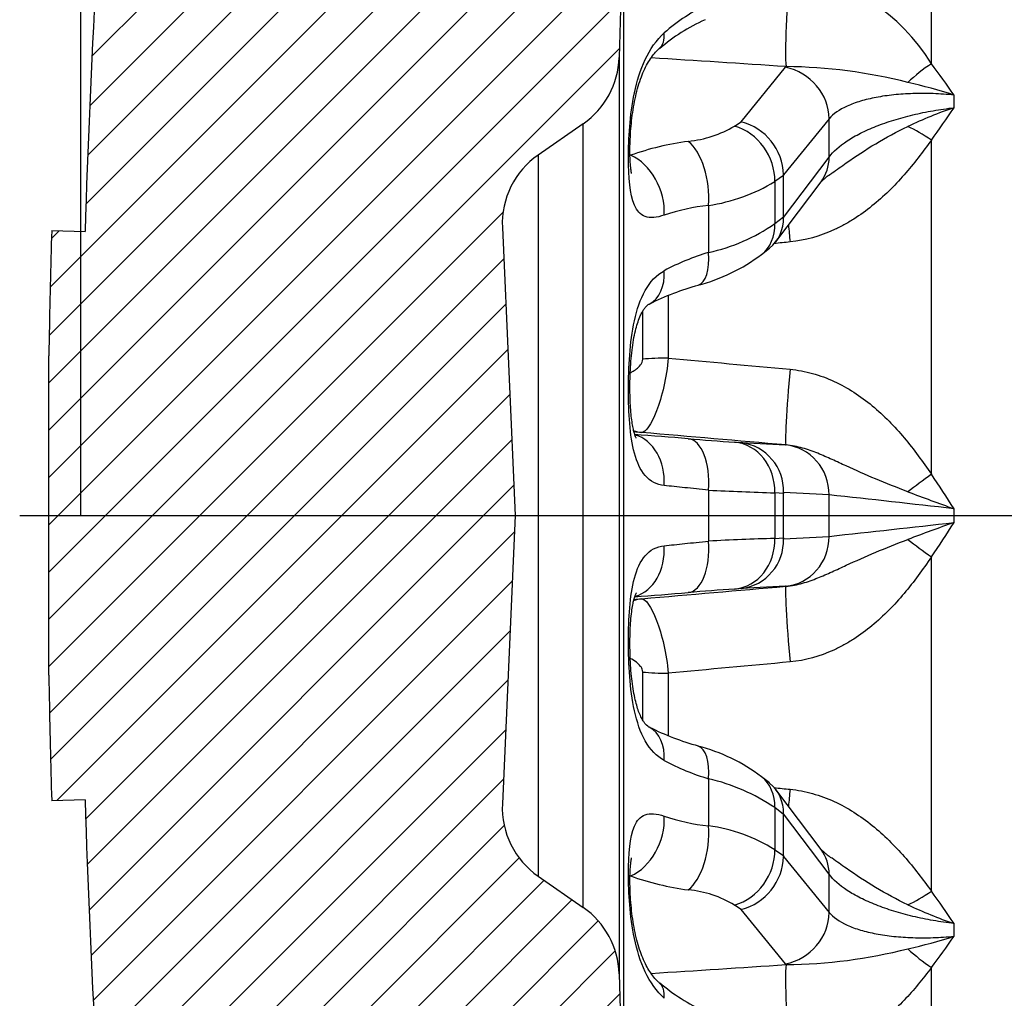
# Model space of a CAD drawing. Header units: millimetres. Extents: x -124 to 1174, y 0 to 830.
# Tile 2 of 14: x 242 to 300, y 489 to 548. Entities that reach past the tile are written whole.
import ezdxf
from ezdxf.enums import TextEntityAlignment as Align
from ezdxf.lldxf.tags import DXFTag

# ---------------------------------------------------------------- set-up
doc = ezdxf.new("R2010")
doc.units = ezdxf.units.MM
doc.header["$LTSCALE"] = 3.952569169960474
for name, color, linetype in [('CAP180H', 7, 'Continuous'), ('Default', 7, 'Continuous'), ('DV4_Default', 7, 'Continuous')]:
    doc.layers.add(name, color=color, linetype=linetype)
doc.styles.add('SEACAD_Times_New_Roman', font='times.ttf')
tags = doc.linetypes.add('CENTER2', pattern=[28.575000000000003, 19.05, -3.175, 3.175, -3.175]).pattern_tags.tags
tags[10:11] = [DXFTag(74, 4), DXFTag(75, 0), DXFTag(340, '0'), DXFTag(46, 0.0), DXFTag(50, 0.0), DXFTag(44, 0.0), DXFTag(45, 0.0)]
tags[8:9] = [DXFTag(74, 4), DXFTag(75, 0), DXFTag(340, '0'), DXFTag(46, 0.0), DXFTag(50, 0.0), DXFTag(44, 0.0), DXFTag(45, 0.0)]
tags[6:7] = [DXFTag(74, 4), DXFTag(75, 0), DXFTag(340, '0'), DXFTag(46, 0.0), DXFTag(50, 0.0), DXFTag(44, 0.0), DXFTag(45, 0.0)]
tags[4:5] = [DXFTag(74, 4), DXFTag(75, 0), DXFTag(340, '0'), DXFTag(46, 0.0), DXFTag(50, 0.0), DXFTag(44, 0.0), DXFTag(45, 0.0)]
doc.dimstyles.new('ANSImm', dxfattribs={"dimtxt": 11.85770750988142, "dimasz": 11.85770750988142, "dimexe": 5.928853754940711, "dimexo": 0, "dimgap": 2.964426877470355, "dimtad": 1, "dimdsep": 46, "dimtxsty": 'SEACAD_Times_New_Roman', "dimblk1": '_SE_FILLED', "dimblk2": '_SE_FILLED', "dimsah": 1, "dimcen": 5.928853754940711, "dimazin": 0, "dimtfac": 0.85, "dimtdec": 3, "dimtofl": 0, "dimtmove": 0, "dimatfit": 3, "dimfxl": 1, "dimarcsym": 0})

# ---------------------------------------------------------------- blocks, each defined once
blk = doc.blocks.new('SE6')
at = {"layer": 'CAP180H', "linetype": 'Continuous'}
h = blk.add_hatch(dxfattribs=at)
h.set_pattern_fill('LINE', scale=0.6299212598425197, angle=45, style=0)
h.set_pattern_definition([(45, (0, 0), (-1.414213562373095, 1.414213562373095), [])])
edge = h.paths.add_edge_path()
edge.add_arc((272.3849067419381, 545.7122826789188), 5, 304.78090165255, 358.2642954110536)
edge.add_line((277.3826126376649, 545.5608370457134), (277.6566229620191, 554.6031777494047))
edge.add_arc((287.6520347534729, 554.3002864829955), 10, 119.44485484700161, 178.2642954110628, ccw=False)
edge.add_arc((277.820321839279, 571.7168711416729), 10, 299.4448548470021, 332.6098072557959)
edge.add_line((286.6992632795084, 567.1163930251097), (287.2305399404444, 568.1417591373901))
edge.add_line((287.2305399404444, 568.1417591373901), (289.9552197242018, 577.2240250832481))
edge.add_arc((297.617830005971, 574.9252419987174), 8, 91.3445889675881, 163.3007557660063, ccw=False)
edge.add_line((297.4301072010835, 582.9230392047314), (300.4365792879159, 582.9845614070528))
edge.add_line((300.4365792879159, 582.9845614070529), (370.2552361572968, 583.4985222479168))
edge.add_line((370.2552361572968, 583.4985222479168), (370.2552361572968, 608.1574131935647))
edge.add_line((370.2552361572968, 608.1574131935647), (265.2552361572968, 608.1574131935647))
edge.add_arc((265.2552361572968, 593.1574131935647), 15, 90, 172.2385003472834)
edge.add_arc((815.5182524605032, 518.1574131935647), 570.3506884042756, 172.2385003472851, 178.2919762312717)
edge.add_line((245.420973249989, 535.1574131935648), (243.4218618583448, 535.2170256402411))
edge.add_arc((815.5182524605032, 518.1574131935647), 572.3506884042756, 178.2919762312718, 178.9482164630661)
edge.add_arc((295.2552361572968, 527.7089989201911), 52, 178.9482164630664, 180)
edge.add_line((243.2552361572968, 527.7089989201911), (243.2552361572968, 508.6058274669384))
edge.add_arc((295.2552361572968, 508.6058274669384), 52, 180, 181.051783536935)
edge.add_arc((815.5182524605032, 518.1574131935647), 572.3506884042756, 181.051783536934, 181.7080237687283)
edge.add_line((243.4218618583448, 501.0978007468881), (245.420973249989, 501.1574131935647))
edge.add_arc((815.5182524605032, 518.1574131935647), 570.3506884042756, 181.7080237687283, 187.7614996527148)
edge.add_arc((265.2552361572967, 443.1574131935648), 15, 187.7614996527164, 270)
edge.add_line((265.2552361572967, 428.1574131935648), (370.2552361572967, 428.1574131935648))
edge.add_line((370.2552361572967, 428.1574131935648), (370.2552361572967, 452.8163041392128))
edge.add_line((370.2552361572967, 452.8163041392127), (300.4365792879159, 453.3302649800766))
edge.add_line((300.4365792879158, 453.3302649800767), (297.4301072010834, 453.3917871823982))
edge.add_arc((297.617830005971, 461.3895843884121), 8, 196.6992442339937, 268.6554110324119, ccw=False)
edge.add_line((289.9552197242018, 459.0908013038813), (287.2305399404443, 468.1730672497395))
edge.add_line((287.2305399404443, 468.1730672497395), (286.6992632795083, 469.1984333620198))
edge.add_arc((277.820321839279, 464.5979552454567), 10, 27.39019274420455, 60.55514515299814)
edge.add_arc((287.6520347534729, 482.014539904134), 10, 181.7357045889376, 240.5551451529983, ccw=False)
edge.add_line((277.6566229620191, 481.7116486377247), (277.3826126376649, 490.7539893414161))
edge.add_arc((272.3849067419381, 490.6025437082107), 5, 1.735704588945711, 55.21909834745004)
edge.add_line((275.237105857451, 494.709240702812), (272.5375747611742, 496.584129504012))
edge.add_arc((275.3897738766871, 500.6908264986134), 5, 177.456512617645, 235.2190983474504, ccw=False)
edge.add_line((270.394699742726, 500.9127147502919), (271.1607336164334, 518.1574131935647))
edge.add_line((271.1607336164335, 518.1574131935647), (270.3946997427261, 535.402111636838))
edge.add_arc((275.3897738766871, 535.6239998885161), 5, 124.78090165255, 182.5434873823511, ccw=False)
edge.add_line((272.5375747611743, 539.7306968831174), (275.237105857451, 541.6055856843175))
at = {"layer": 'CAP180H', "color": 7, "linetype": 'Continuous'}
for p, q in [((296.0743083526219, 545.1953656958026), (296.0743083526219, 562.1481911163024)), ((277.6566229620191, 554.6031777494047), (277.3826126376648, 545.5608370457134)), ((277.6566229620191, 481.7116486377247), (277.6566229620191, 554.6031777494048)), ((277.3826126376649, 545.5608370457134), (277.3826126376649, 490.753989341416)), ((284.6840686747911, 541.7224281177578), (287.337220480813, 544.9799431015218)), ((287.337220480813, 544.9799431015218), (287.3709940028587, 545.0205825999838)), ((275.2371058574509, 541.6055856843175), (272.5375747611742, 539.7306968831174)), ((275.2371058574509, 494.709240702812), (275.2371058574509, 541.6055856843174)), ((284.2951481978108, 541.4586970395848), (284.6840686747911, 541.7224281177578)), ((289.9511319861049, 541.9010018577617), (287.2175901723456, 538.5447847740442)), ((296.0743083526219, 520.629789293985), (296.0743083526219, 540.6270103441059)), ((272.5375747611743, 539.7306968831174), (272.5375747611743, 496.5841295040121)), ((287.2175901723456, 535.9933660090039), (289.951131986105, 539.611023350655)), ((287.2178987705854, 538.4993871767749), (286.6992632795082, 538.1461668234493)), ((286.6992632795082, 538.1461668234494), (286.6992632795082, 535.6256937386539)), ((286.7558302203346, 534.5387330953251), (289.4711912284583, 538.132329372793)), ((287.2175901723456, 538.5447847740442), (287.2178987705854, 538.499387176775)), ((282.7361782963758, 536.7195869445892), (282.7361782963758, 533.9030044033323)), ((286.6992632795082, 535.6256937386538), (287.2178987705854, 536.0395509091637)), ((287.2178987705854, 536.0395509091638), (287.2175901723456, 535.9933660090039)), ((243.4218618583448, 535.2170256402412), (245.420973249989, 535.1574131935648)), ((270.394699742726, 535.402111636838), (271.1607336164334, 518.1574131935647)), ((285.9117147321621, 533.7766784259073), (286.3810107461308, 534.1525692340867)), ((280.3151776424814, 531.329406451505), (280.3151776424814, 527.5852515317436)), ((278.7930205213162, 527.517577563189), (278.7930205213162, 530.396124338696)), ((243.2552361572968, 508.6058274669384), (243.2552361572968, 527.7089989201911)), ((284.2951481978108, 522.5485203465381), (284.6840686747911, 522.5226541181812)), ((284.6840686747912, 522.5226541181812), (287.337220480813, 522.3853247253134)), ((287.3372204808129, 522.3853247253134), (287.3709940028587, 522.3835543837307)), ((282.7361782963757, 519.6817366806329), (282.7361782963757, 516.6330897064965)), ((287.2178987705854, 519.4886669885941), (286.6992632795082, 519.5214833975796)), ((286.6992632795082, 519.5214833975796), (286.6992632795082, 516.79334298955)), ((289.9511319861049, 519.3967406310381), (287.2175901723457, 519.5382310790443)), ((287.2175901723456, 519.5382310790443), (287.2178987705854, 519.488666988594)), ((271.1607336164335, 518.1574131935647), (270.3946997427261, 500.9127147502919)), ((287.2175901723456, 516.7765953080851), (289.951131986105, 516.9180857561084)), ((286.6992632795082, 516.7933429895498), (287.2178987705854, 516.8261593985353)), ((287.2178987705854, 516.8261593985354), (287.2175901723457, 516.7765953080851)), ((296.0743083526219, 495.6878160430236), (296.0743083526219, 515.6850370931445)), ((287.3372204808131, 513.9295016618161), (284.6840686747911, 513.7921722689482)), ((287.3709940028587, 513.9312720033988), (287.3372204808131, 513.9295016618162)), ((284.6840686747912, 513.7921722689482), (284.2951481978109, 513.7663060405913)), ((278.7930205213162, 505.9179007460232), (278.7930205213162, 508.7972488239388)), ((280.3151776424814, 508.7295748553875), (280.3151776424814, 504.9901413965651)), ((282.7361782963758, 502.4118219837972), (282.7361782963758, 499.5952394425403)), ((286.3824651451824, 502.1623058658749), (285.9128967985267, 502.5382189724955)), ((289.4711912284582, 498.1824970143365), (286.7558302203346, 501.7760932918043)), ((245.420973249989, 501.1574131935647), (243.4218618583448, 501.0978007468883)), ((287.2178987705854, 500.2752754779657), (286.6992632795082, 500.6891326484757)), ((286.6992632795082, 500.6891326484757), (286.6992632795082, 498.1686595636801)), ((289.9511319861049, 496.7038030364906), (287.2175901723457, 500.3214603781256)), ((287.2175901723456, 500.3214603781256), (287.2178987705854, 500.2752754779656)), ((286.6992632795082, 498.1686595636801), (287.2178987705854, 497.8154392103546)), ((287.2178987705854, 497.8154392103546), (287.2175901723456, 497.7700416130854)), ((287.2175901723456, 497.7700416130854), (289.9511319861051, 494.4138245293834)), ((272.5375747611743, 496.5841295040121), (275.237105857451, 494.7092407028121)), ((284.6840686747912, 494.5923982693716), (284.2951481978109, 494.8561293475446)), ((287.3372204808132, 491.3348832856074), (284.6840686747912, 494.5923982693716)), ((287.3709940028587, 491.2942437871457), (287.3372204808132, 491.3348832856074)), ((296.0743083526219, 474.1666352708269), (296.0743083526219, 491.1194606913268)), ((277.3826126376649, 490.7539893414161), (277.6566229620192, 481.7116486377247))]:
    blk.add_line(p, q, dxfattribs=at)
for centre, radius, start, end in [((815.5182524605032, 518.1574131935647), 570.3506884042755, 172.2385003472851, 178.2919762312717), ((286.0234276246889, 539.0081402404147), 11.80262522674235, 31.61605247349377, 82.26296617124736), ((287.4458360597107, 538.7022431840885), 11.12013192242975, 115.0573585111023, 131.4705034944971), ((286.9902418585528, 537.775801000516), 10.99203410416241, 113.975294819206, 130.8410185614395), ((272.3849067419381, 545.7122826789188), 4.99999999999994, 304.7809016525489, 358.2642954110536), ((249.4219026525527, 510.0418332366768), 58.41419178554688, 34.72932167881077, 36.99876481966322), ((287.0641707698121, 514.1294295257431), 30.89267678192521, 75.76025404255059, 89.43093421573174), ((287.7575227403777, 513.2226397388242), 31.61372913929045, 72.18464448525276, 77.38272465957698), ((92.00841002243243, 542.9416455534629), 205.421697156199, 359.8943559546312, 0.105644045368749), ((305.8699259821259, 517.7908074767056), 26.17044325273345, 108.8146445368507, 115.3548258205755), ((222.6067505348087, 593.5096525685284), 90.5210246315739, 324.2533037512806, 325.7491637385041), ((283.8627582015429, 538.4687961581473), 3.355692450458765, 1.297556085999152, 75.83285643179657), ((129.560300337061, 540.7560126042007), 160.3949184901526, 359.5909869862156, 0.4090130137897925), ((280.7664324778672, 547.5413648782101), 7.032117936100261, 276.159777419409, 300.1191486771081), ((283.6746212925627, 524.1429487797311), 16.54764122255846, 97.47811043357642, 109.7968272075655), ((275.3897738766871, 535.6239998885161), 4.999999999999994, 124.78090165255, 182.543487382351), ((281.3146635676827, 546.8866797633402), 10.26598658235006, 277.9592287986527, 301.6351779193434), ((291.2634306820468, 536.5011721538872), 2.412093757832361, 122.499547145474, 137.7438681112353), ((284.1523993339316, 523.9127292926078), 12.88492471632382, 96.31030180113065, 108.416791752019), ((284.9439178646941, 535.916593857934), 2.27496807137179, 309.2327058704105, 1.933897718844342), ((815.5182524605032, 518.1574131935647), 572.3506884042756, 178.2919762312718, 178.9482164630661), ((280.3818393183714, 544.7391404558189), 11.088947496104, 282.2579940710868, 304.7296264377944), ((287.1184531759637, 519.4744510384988), 15.07937284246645, 106.8947110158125, 117.8168944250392), ((279.3809936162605, 542.4352586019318), 10.83736713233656, 284.5173174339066, 307.0236236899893), ((286.573956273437, 515.9620284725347), 16.58259404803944, 105.5967486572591, 116.4326242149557), ((295.2552361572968, 527.7089989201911), 52.00000000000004, 178.9482164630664, 180), ((274.3174636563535, 468.8502521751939), 54.4593036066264, 85.34950054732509, 85.83712985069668), ((235.4659015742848, -44.04526247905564), 568.6723723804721, 85.35469743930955, 85.67979624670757), ((299.9116352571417, 746.6473714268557), 224.6423150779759, 265.3041482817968, 266.0137472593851), ((284.3245089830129, 519.6498347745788), 2.895233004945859, 357.7908495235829, 82.86600422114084), ((231.8082644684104, 476.9163771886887), 77.72378525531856, 32.40394664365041, 34.22332334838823), ((294.5931928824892, 763.8233471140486), 244.4293655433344, 267.2195500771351, 268.1492914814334), ((217.1667730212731, 518.1574131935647), 70.06377420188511, 358.9112802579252, 1.088719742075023), ((186.0780226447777, -451.4005139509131), 976.3385336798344, 83.45114722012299, 83.89271696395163), ((102.0380177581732, 518.1574131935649), 187.9172009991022, 359.622127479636, 0.3778725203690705), ((355.8650446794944, 682.1596515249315), 173.7156085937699, 249.3712759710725, 250.3432323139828), ((56.7633017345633, 518.1574131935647), 240.6668054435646, 359.9023977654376, 0.09760223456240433), ((186.0780228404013, 1487.715338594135), 976.3385319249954, 276.1072830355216, 276.5488527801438), ((355.8650446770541, 354.1551748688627), 173.7156085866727, 109.6567676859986, 110.6287240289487), ((231.8082668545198, 559.3984476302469), 77.72378240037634, 325.7766766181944, 327.596053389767), ((293.7470779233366, 293.4160146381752), 223.4884840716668, 91.80714901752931, 92.82400942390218), ((284.324508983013, 516.6649916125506), 2.895233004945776, 277.133995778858, 2.209150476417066), ((235.4659015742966, 1080.360088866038), 568.6723723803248, 274.3199754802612, 274.6453025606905), ((298.4393518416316, 309.0623267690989), 205.1920505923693, 93.95262061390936, 94.7294838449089), ((274.9452834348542, 557.7940198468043), 44.76996447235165, 274.2429105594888, 274.8531032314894), ((295.2552361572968, 508.6058274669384), 52.00000000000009, 180, 181.051783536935), ((815.5182524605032, 518.1574131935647), 572.3506884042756, 181.051783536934, 181.7080237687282), ((286.4634031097, 520.0426436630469), 16.2535923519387, 243.4443457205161, 254.4872727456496), ((279.452044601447, 494.0241133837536), 10.6785449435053, 52.81798020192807, 75.66406118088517), ((287.1200769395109, 516.8443235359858), 15.08362252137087, 242.1846488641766, 253.1037456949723), ((280.0867257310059, 490.8967705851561), 11.81592178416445, 55.96982591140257, 77.04255357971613), ((284.9439178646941, 500.3982325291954), 2.274968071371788, 358.066102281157, 50.73834249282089), ((815.5182524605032, 518.1574131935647), 570.3506884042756, 181.7080237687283, 187.7614996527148), ((275.3897738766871, 500.6908264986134), 4.999999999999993, 177.456512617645, 235.2190983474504), ((284.151517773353, 512.3980753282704), 12.88083042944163, 251.5812769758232, 263.6916294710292), ((281.5372409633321, 490.0464738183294), 9.623740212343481, 57.5621659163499, 82.84342736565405), ((291.3098270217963, 499.8672715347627), 2.483194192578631, 222.5123977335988, 237.1345324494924), ((283.8627582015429, 497.846030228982), 3.355692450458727, 284.1671435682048, 358.7024439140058), ((283.6746212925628, 512.1718776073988), 16.54764122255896, 250.2031727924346, 262.5218895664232), ((129.5603003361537, 495.5588137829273), 160.3949184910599, 359.5909869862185, 0.4090130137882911), ((280.910312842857, 489.2126394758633), 6.580736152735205, 59.04563973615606, 84.67543416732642), ((222.6067477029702, 442.8051718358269), 90.52102808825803, 34.25083629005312, 35.74669622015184), ((272.3849067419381, 490.6025437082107), 4.999999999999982, 1.735704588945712, 55.21909834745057), ((305.8699259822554, 518.5240189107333), 26.17044325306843, 244.6451741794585, 251.1853554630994), ((92.0084100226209, 493.3731808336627), 205.4216971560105, 359.8943559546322, 0.1056440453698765), ((287.7575227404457, 523.0921866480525), 31.61372913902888, 282.6172753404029, 287.8153555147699), ((249.4219051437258, 526.2729913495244), 58.41418871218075, 323.0012351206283, 325.2706783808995), ((287.0644172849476, 522.1834999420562), 30.8907775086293, 270.5686435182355, 284.2401682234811), ((286.9705558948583, 498.5237816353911), 10.96829844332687, 229.188923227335, 246.0963491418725)]:
    blk.add_arc(centre, radius, start, end, dxfattribs=at)
for centre, major_axis, ratio, start_param, end_param in [((287.717083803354, 548.6859844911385), (-0.260342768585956, -3.991518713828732), 0.06813641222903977, 4.186987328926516, 5.880568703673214), ((277.8106025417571, 548.3608414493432), (-1.975518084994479, 2.257726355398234), 0.5011334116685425, 3.138878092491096, 3.731073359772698), ((614.4590311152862, 495.3347426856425), (-795.3726344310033, 63.60340066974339), 0.03228598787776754, -1.144403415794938, -1.13324202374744), ((296.1790161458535, 543.5251745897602), (-3.116004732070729, -2.508089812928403), 0.3520985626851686, 4.46856015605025, 4.923302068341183), ((287.0776531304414, 542.2308916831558), (-2.326096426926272, 1.894538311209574), 0.8905094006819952, 3.764632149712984, 5.249435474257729), ((284.0355808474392, 538.7096456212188), (-1.683757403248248, 2.482933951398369), 0.8318489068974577, 3.999811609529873, 5.501676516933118), ((296.1790161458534, 539.2390161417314), (-3.172968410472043, 2.435625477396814), 0.2665917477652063, -1.336607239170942, -0.8818653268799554), ((281.2614213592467, 537.8007952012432), (-0.4231722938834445, 2.970004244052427), 0.4817661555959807, 4.272166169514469, 5.820783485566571), ((277.8106025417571, 536.9635651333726), (-1.055989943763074, 2.80800378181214), 0.7182494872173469, 4.160691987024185, 5.686583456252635), ((287.0776531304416, 539.9409131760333), (-2.39353809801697, 1.808583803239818), 0.8791270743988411, 3.141592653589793, 3.732401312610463), ((277.7338380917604, 525.1714927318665), (4.758505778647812, 26.70569612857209), 0.3077438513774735, -1.097564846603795, -0.9943599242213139), ((284.0355808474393, 536.1181209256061), (-1.875543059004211, 2.341439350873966), 0.80846717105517, 3.141524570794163, 3.960247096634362), ((287.717083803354, 533.5141826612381), (0.3763821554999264, -3.982252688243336), 0.002264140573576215, 4.176636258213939, 4.454507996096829), ((281.2614213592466, 534.8201525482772), (-0.8406843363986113, 2.879800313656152), 0.428064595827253, 3.149287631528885, 4.266540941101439), ((277.8106025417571, 533.4843531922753), (-1.371288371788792, 2.668251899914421), 0.6810595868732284, 3.14215083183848, 4.135310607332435), ((280.3937084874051, 527.145666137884), (-3.000000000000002, 9.057301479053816e-14), 0.1465786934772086, 4.738568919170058, 5.275196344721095), ((287.717083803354, 526.3683331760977), (-0.3445152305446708, -3.985136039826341), 0.0381005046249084, 4.579108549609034, 6.272689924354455), ((278.9924516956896, 526.1188492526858), (-0.225193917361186, -2.99153601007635), 0.738863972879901, 6.035118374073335, 6.267621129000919), ((277.8106025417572, 520.0403491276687), (0.2232128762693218, 2.991684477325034), 0.7573006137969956, 4.741234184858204, 6.138662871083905), ((614.4588572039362, 493.3461628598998), (-795.3750382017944, 69.07306649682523), 0.0008651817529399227, -1.146910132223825, -1.134963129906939), ((281.2614213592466, 519.7705253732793), (0.2418433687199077, 2.990236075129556), 0.4923968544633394, 4.722518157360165, 6.271135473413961), ((284.0355808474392, 519.5599362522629), (0.1990817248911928, 2.993387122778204), 0.8877326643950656, 4.758537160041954, 6.260402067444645), ((287.0776531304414, 519.3967406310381), (0.1550749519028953, 2.995989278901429), 0.9577203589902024, 4.761920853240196, 6.24672417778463), ((296.1790161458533, 520.4770654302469), (-3.236899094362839, -2.349996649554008), 0.04627595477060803, 4.711140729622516, 5.165882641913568), ((287.0776531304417, 516.9180857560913), (0.1550749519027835, -2.995989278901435), 0.95772035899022, 0.03646112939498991, 1.52126445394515), ((277.8106025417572, 516.2744772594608), (0.2232128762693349, -2.991684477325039), 0.7573006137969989, 0.1455981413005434, 1.541951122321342), ((281.2614213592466, 516.5443010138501), (0.2418433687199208, -2.990236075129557), 0.4923968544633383, 0.01204983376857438, 1.560667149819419), ((284.0355808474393, 516.7548901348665), (0.1990817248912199, -2.993387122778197), 0.8877326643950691, 0.022783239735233, 1.524648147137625), ((296.1790161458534, 515.8377609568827), (3.236899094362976, -2.349996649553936), 0.04627595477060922, 4.258895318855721, 4.713637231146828), ((614.4588593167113, 542.9686637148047), (-795.375041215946, -69.07306676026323), 0.0008651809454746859, 1.134963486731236, 1.146910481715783), ((287.717083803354, 509.9464932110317), (0.3445152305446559, -3.985136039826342), 0.03810050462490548, 3.152088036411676, 4.845669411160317), ((278.9924516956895, 510.1959771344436), (-0.2251939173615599, 2.991536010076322), 0.7388639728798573, 0.01556417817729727, 0.2487384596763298), ((280.3937084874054, 509.169160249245), (-2.9999999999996, -3.830064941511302e-13), 0.1465786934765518, 1.007988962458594, 1.544616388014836), ((277.8106025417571, 502.8304731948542), (-1.371288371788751, -2.668251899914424), 0.6810595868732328, 2.147874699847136, 3.140166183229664), ((281.2614213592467, 501.4946738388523), (-0.8406843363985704, -2.879800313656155), 0.4280645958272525, 2.016644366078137, 3.133425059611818), ((284.0355808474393, 500.1967054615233), (-1.875543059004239, -2.341439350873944), 0.8084671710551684, 2.322938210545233, 3.141854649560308), ((287.717083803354, 502.8006437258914), (0.3763821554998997, 3.982252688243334), 0.002264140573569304, -4.454507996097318, -4.17663625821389), ((277.8106025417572, 499.3512612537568), (-1.055989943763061, -2.808003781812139), 0.7182494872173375, 0.5966018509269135, 2.122493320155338), ((277.7338380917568, 511.1433336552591), (4.758505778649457, -26.70569612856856), 0.3077438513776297, 0.9943599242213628, 1.097564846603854), ((281.2614213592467, 498.5140311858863), (-0.4231722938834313, -2.970004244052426), 0.4817661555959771, 0.4624018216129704, 2.011019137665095), ((284.0355808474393, 497.6051807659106), (-1.683757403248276, -2.482933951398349), 0.8318489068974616, 0.7815087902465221, 2.283373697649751), ((287.0776531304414, 496.3739132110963), (-2.393538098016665, -1.808583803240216), 0.8791270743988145, 2.550783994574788, 3.141592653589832), ((296.1790161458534, 497.0758102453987), (-3.17296841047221, -2.435625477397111), 0.2665917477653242, 0.881865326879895, 1.336607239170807), ((287.0776531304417, 494.0839347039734), (-2.326096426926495, -1.894538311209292), 0.8905094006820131, 1.033749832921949, 2.51855315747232), ((296.1790161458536, 492.7896517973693), (3.116004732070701, -2.508089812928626), 0.352098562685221, 4.501475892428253, 4.956217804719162), ((614.4586863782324, 540.9800317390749), (-795.3721491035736, -63.60335162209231), 0.03228597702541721, 1.133242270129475, 1.144403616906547), ((287.717083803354, 487.628841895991), (0.2603427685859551, -3.991518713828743), 0.06813641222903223, 3.544209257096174, 5.237790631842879), ((277.8106025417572, 487.9539849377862), (-1.975518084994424, -2.257726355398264), 0.5011334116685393, 2.552111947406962, 3.143248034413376)]:
    blk.add_ellipse(centre, major_axis=major_axis, ratio=ratio, start_param=start_param, end_param=end_param, dxfattribs=at)
for points, knots in [([(280.0817022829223, 536.137732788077), (279.6194808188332, 535.9764934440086), (279.2389740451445, 535.9488319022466), (278.6519835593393, 536.1613605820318), (278.4472411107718, 536.3989336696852), (278.0157782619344, 537.3838376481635), (277.9427323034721, 538.3945937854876), (277.9421552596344, 540.7278168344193), (278.0140022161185, 542.0822872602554), (278.4441250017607, 544.1327039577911), (278.6473234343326, 544.8167218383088), (279.2329352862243, 546.0628541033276), (279.6194379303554, 546.6198200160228), (280.0817022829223, 547.0345218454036)], [0, 0, 0, 0, 0.1250000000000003, 0.1250000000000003, 0.2500000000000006, 0.2500000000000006, 0.5000000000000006, 0.5000000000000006, 0.7500000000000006, 0.7500000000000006, 0.8750000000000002, 0.8750000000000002, 1, 1, 1, 1]), ([(278.1319000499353, 538.6331998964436), (278.131884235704, 538.633278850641), (278.1246846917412, 538.6567337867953), (278.1002254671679, 538.7764598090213), (278.0720440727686, 538.981354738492), (278.0468976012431, 539.2745251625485), (278.0305651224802, 539.6582014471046), (278.0273555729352, 540.1294527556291), (278.0425568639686, 540.677975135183), (278.0805775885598, 541.2907276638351), (278.1447630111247, 541.940538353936), (278.2385021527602, 542.6000835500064), (278.3633215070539, 543.2447273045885), (278.5198682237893, 543.8516024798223), (278.7022624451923, 544.4021449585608), (278.9071603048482, 544.8876926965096), (279.1334234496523, 545.3093742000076), (279.3710794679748, 545.6631461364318), (279.5959620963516, 545.9294570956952), (279.722615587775, 546.0419013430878), (279.7863839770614, 546.0973463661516)], [0.253974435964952, 0.253974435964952, 0.253974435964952, 0.253974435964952, 0.2827089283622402, 0.314648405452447, 0.3493414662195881, 0.3878623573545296, 0.4299680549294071, 0.4749404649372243, 0.5244132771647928, 0.5755244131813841, 0.6267190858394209, 0.6779173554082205, 0.7268434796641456, 0.7728670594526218, 0.8168600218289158, 0.8570033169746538, 0.895716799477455, 0.9351514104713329, 0.9722754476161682, 1, 1, 1, 1]), ([(297.4297579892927, 543.3204093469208), (297.0084103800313, 543.3610588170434), (296.5918555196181, 543.3882885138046), (295.7681538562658, 543.4165713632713), (295.3583546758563, 543.4174238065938), (294.5699651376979, 543.3927682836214), (294.189482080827, 543.367502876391), (293.6391590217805, 543.3104250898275), (293.4591335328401, 543.2881879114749), (293.1060762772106, 543.2371469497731), (292.9327387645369, 543.2082495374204), (292.4322749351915, 543.113141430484), (292.1215595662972, 543.0382015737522), (291.545144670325, 542.8656907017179), (291.2779962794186, 542.7674489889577), (290.557776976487, 542.4413940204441), (290.1948623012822, 542.1891470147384), (289.9511319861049, 541.9010018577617)], [0, 0, 0, 0, 0.1249999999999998, 0.1249999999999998, 0.2499999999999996, 0.2499999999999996, 0.3749999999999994, 0.3749999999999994, 0.4374999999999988, 0.4374999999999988, 0.4999999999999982, 0.4999999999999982, 0.6249999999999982, 0.6249999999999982, 0.7499999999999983, 0.7499999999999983, 1, 1, 1, 1]), ([(289.951131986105, 539.611023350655), (290.1948623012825, 539.9446885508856), (290.5577769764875, 540.268514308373), (291.2779962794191, 540.7391139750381), (291.5451446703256, 540.8913098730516), (292.1215595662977, 541.1807651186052), (292.4322749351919, 541.3189863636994), (292.9327387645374, 541.5163879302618), (293.1060762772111, 541.5807737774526), (293.4591335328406, 541.7042232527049), (293.6391590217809, 541.7634424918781), (294.1894820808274, 541.9337691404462), (294.5699651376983, 542.0375883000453), (295.3583546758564, 542.2256816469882), (295.7681538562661, 542.3101138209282), (296.5918555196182, 542.4541141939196), (297.0084103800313, 542.514428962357), (297.4297579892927, 542.5628817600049)], [0, 0, 0, 0, 0.2499999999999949, 0.2499999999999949, 0.3749999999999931, 0.3749999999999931, 0.4999999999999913, 0.4999999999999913, 0.5624999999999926, 0.5624999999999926, 0.6249999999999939, 0.6249999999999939, 0.7499999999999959, 0.7499999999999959, 0.8749999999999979, 0.8749999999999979, 1, 1, 1, 1]), ([(289.9612819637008, 538.5454212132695), (290.0163606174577, 538.5836391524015), (290.0713436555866, 538.6220053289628), (290.409125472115, 538.8584625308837), (290.6907437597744, 539.059014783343), (291.5460070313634, 539.6556985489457), (292.129182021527, 540.0444671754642), (293.3516147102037, 540.7758947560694), (293.9902868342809, 541.119839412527), (294.6631461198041, 541.4403356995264)], [0.3507205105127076, 0.3507205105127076, 0.3507205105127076, 0.3507205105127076, 0.375, 0.375, 0.5, 0.5, 0.75, 0.75, 1, 1, 1, 1]), ([(296.0743083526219, 540.6270103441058), (295.5606911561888, 539.9141585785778), (295.0248452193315, 539.2137347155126), (293.8543152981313, 537.8801384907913), (293.2142884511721, 537.2425747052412), (292.169213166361, 536.4011467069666), (291.806224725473, 536.1389883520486), (291.2355924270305, 535.778943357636), (291.0410135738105, 535.664473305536), (290.6422297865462, 535.4478218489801), (290.437079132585, 535.3452348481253), (289.3990201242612, 534.872991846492), (288.5300295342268, 534.6210214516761), (287.6123760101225, 534.5289612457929)], [0, 0, 0, 0, 0.2499999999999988, 0.2499999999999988, 0.4999999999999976, 0.4999999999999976, 0.6249999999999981, 0.6249999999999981, 0.6874999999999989, 0.6874999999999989, 0.7499999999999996, 0.7499999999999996, 1, 1, 1, 1]), ([(280.0817022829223, 519.9576639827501), (279.6194808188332, 520.006015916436), (279.2389740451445, 520.2115171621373), (278.6519835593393, 520.889030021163), (278.4472411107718, 521.3548685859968), (278.0157782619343, 522.9562662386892), (277.942732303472, 524.2924993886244), (277.9421552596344, 527.0455881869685), (278.0140022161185, 528.5008555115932), (278.4441250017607, 530.4803615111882), (278.6473234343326, 531.1025665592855), (279.2329352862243, 532.1457656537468), (279.6194379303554, 532.5606977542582), (280.0817022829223, 532.8113030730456)], [0, 0, 0, 0, 0.125, 0.125, 0.2499999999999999, 0.2499999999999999, 0.4999999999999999, 0.4999999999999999, 0.75, 0.75, 0.875, 0.875, 1, 1, 1, 1]), ([(278.410483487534, 522.7915529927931), (278.4105213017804, 522.7914870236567), (278.4096623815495, 522.7926845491), (278.3961598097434, 522.8141138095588), (278.3470443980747, 522.9270323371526), (278.2833582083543, 523.1224530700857), (278.2148491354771, 523.4042065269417), (278.1503728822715, 523.7733816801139), (278.0953947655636, 524.2292076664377), (278.0547203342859, 524.7610882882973), (278.0312726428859, 525.3613039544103), (278.0266876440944, 526.0147105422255), (278.0440394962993, 526.6982392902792), (278.0848154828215, 527.3854392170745), (278.1498511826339, 528.0482645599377), (278.2387000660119, 528.6601492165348), (278.3484539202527, 529.2011179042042), (278.4761208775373, 529.6633333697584), (278.6088004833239, 530.0278502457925), (278.7390701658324, 530.3056141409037), (278.8591096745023, 530.5051652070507), (278.9867164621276, 530.6673647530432), (279.0830357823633, 530.7544659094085), (279.1401759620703, 530.7975053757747), (279.177341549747, 530.8124641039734), (279.1838571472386, 530.8150552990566)], [0.1993926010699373, 0.1993926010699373, 0.1993926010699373, 0.1993926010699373, 0.2049473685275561, 0.2347153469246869, 0.2631412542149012, 0.2934824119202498, 0.3262187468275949, 0.3617029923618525, 0.3993841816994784, 0.4401073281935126, 0.4835626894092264, 0.5284889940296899, 0.5750408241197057, 0.6216003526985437, 0.6663006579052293, 0.7094716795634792, 0.7495396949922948, 0.7861153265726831, 0.8222102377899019, 0.8510007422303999, 0.8814541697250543, 0.9160873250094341, 0.9540849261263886, 0.9930596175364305, 1, 1, 1, 1]), ([(278.0505514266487, 526.7044852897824), (278.0822910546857, 526.7204079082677), (278.1140258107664, 526.7370776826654), (278.2389319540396, 526.8059678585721), (278.3319845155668, 526.8643578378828), (278.5098171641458, 527.0009912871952), (278.5964140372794, 527.0796541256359), (278.70327229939, 527.2248361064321), (278.7347761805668, 527.2781361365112), (278.7797365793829, 527.3928287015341), (278.7930205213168, 527.4555236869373), (278.7930205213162, 527.517577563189)], [0.5824657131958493, 0.5824657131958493, 0.5824657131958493, 0.5824657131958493, 0.625000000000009, 0.625000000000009, 0.7500000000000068, 0.7500000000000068, 0.8750000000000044, 0.8750000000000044, 0.9375000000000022, 0.9375000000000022, 1, 1, 1, 1]), ([(280.3151776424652, 527.5852515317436), (280.2354801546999, 526.4298169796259), (279.9381538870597, 525.2448182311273), (279.3004728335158, 523.6064920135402), (278.9682620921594, 523.1218810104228), (278.7328843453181, 523.1302651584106)], [0, 0, 0, 0, 0.4999999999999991, 0.4999999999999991, 1, 1, 1, 1]), ([(287.6123760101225, 526.910912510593), (288.0710161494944, 526.8685353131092), (288.5192989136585, 526.7842329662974), (289.3975142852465, 526.5411285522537), (289.830535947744, 526.3805102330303), (291.0714692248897, 525.809855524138), (291.8287824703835, 525.3124791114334), (293.2371111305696, 524.1460007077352), (293.8649258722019, 523.4963451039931), (295.0276823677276, 522.1148424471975), (295.5617785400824, 521.3822644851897), (296.0743083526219, 520.629789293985)], [0, 0, 0, 0, 0.125, 0.125, 0.25, 0.25, 0.5, 0.5, 0.75, 0.75, 1, 1, 1, 1]), ([(294.663146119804, 519.5821614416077), (293.9869153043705, 519.839106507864), (293.3470582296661, 520.0933425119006), (292.1247188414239, 520.6070318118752), (291.5431009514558, 520.8672263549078), (290.6899411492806, 521.2581525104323), (290.4085309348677, 521.3884000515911), (289.8433554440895, 521.6433789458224), (289.559633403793, 521.7682230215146), (288.9765537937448, 522.0011913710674), (288.6763471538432, 522.1097786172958), (288.0456447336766, 522.2869387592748), (287.7179282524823, 522.3549211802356), (287.3709940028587, 522.3835543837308)], [0, 0, 0, 0, 0.2499999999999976, 0.2499999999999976, 0.4999999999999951, 0.4999999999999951, 0.6249999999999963, 0.6249999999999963, 0.7499999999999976, 0.7499999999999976, 0.8749999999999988, 0.8749999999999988, 1, 1, 1, 1]), ([(282.7361782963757, 519.6817366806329), (282.2324349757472, 519.7339933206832), (281.7597128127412, 519.7830034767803), (280.8743131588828, 519.8749672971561), (280.4599220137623, 519.9180992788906), (280.0817022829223, 519.9576639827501)], [0, 0, 0, 0, 0.5, 0.5, 1, 1, 1, 1]), ([(280.0817022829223, 503.5035233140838), (279.6194808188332, 503.7541053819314), (279.2389740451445, 504.1614837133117), (278.6519835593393, 505.2008355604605), (278.4472411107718, 505.824019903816), (278.0157782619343, 507.7981129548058), (277.942732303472, 509.2563937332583), (277.9421552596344, 512.0102154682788), (278.0140022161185, 513.3447284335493), (278.4441250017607, 514.9519618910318), (278.6473234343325, 515.4176290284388), (279.2329352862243, 516.099077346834), (279.6194379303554, 516.3088059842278), (280.0817022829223, 516.3571624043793)], [0, 0, 0, 0, 0.1249999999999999, 0.1249999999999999, 0.2499999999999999, 0.2499999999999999, 0.5, 0.5, 0.7500000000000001, 0.7500000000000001, 0.875, 0.875, 1, 1, 1, 1]), ([(280.0817022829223, 516.3571624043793), (280.4599238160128, 516.3967272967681), (280.8708629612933, 516.4395002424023), (281.7559242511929, 516.5314298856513), (282.232433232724, 516.580832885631), (282.7361782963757, 516.6330897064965)], [0, 0, 0, 0, 0.5, 0.5, 1, 1, 1, 1]), ([(287.3709940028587, 513.9312720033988), (287.7189232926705, 513.9599873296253), (288.045916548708, 514.0280254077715), (288.6737317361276, 514.2042519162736), (288.9750852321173, 514.3130714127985), (289.5594108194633, 514.5464913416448), (289.8434385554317, 514.6714820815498), (290.4091254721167, 514.926697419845), (290.6907437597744, 515.0570453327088), (291.5460070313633, 515.4489242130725), (292.129182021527, 515.7097396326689), (293.3516147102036, 516.2233288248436), (293.9902868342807, 516.4770009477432), (294.663146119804, 516.7326649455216)], [0, 0, 0, 0, 0.1249999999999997, 0.1249999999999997, 0.2499999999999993, 0.2499999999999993, 0.374999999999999, 0.374999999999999, 0.4999999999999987, 0.4999999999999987, 0.7499999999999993, 0.7499999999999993, 1, 1, 1, 1]), ([(296.0743083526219, 515.6850370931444), (295.5606911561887, 514.9309654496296), (295.0248452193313, 514.1958576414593), (293.8543152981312, 512.8066387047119), (293.2142884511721, 512.1480498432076), (292.1692131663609, 511.2852838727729), (291.8062247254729, 511.0176501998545), (291.2355924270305, 510.6516120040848), (291.0410135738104, 510.5355143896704), (290.6422297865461, 510.316315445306), (290.437079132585, 510.2128068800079), (289.3990201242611, 509.7376944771), (288.5300295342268, 509.4887027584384), (287.6123760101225, 509.4039138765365)], [0, 0, 0, 0, 0.2499999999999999, 0.2499999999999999, 0.4999999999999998, 0.4999999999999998, 0.6250000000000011, 0.6250000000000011, 0.6875000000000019, 0.6875000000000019, 0.7500000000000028, 0.7500000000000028, 1, 1, 1, 1]), ([(279.1864048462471, 505.4999261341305), (279.1728215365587, 505.5056248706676), (279.1265620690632, 505.5258307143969), (279.0431456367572, 505.5926656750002), (278.9323339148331, 505.7101573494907), (278.8166229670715, 505.8753316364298), (278.683662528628, 506.1184524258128), (278.5521614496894, 506.4297164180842), (278.4274997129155, 506.8150611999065), (278.3141857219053, 507.2695304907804), (278.214248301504, 507.8042496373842), (278.134064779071, 508.40569611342), (278.0752943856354, 509.0582591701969), (278.0393860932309, 509.7418982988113), (278.0258031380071, 510.4338918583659), (278.0345573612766, 511.1046207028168), (278.0651768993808, 511.7268013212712), (278.114902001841, 512.2745243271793), (278.1777764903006, 512.7145857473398), (278.2482570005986, 513.06015729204), (278.3167570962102, 513.304144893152), (278.3792352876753, 513.465541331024), (278.4113899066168, 513.5249574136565), (278.4157048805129, 513.5314338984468), (278.4156588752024, 513.5313351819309)], [0, 0, 0, 0, 0.01638065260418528, 0.06473581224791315, 0.09900442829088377, 0.128620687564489, 0.160282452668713, 0.1941576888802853, 0.2260152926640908, 0.2614702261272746, 0.3003294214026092, 0.3421724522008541, 0.385770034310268, 0.4318624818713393, 0.4789375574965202, 0.5255209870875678, 0.571119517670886, 0.6141706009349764, 0.6540033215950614, 0.6868830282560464, 0.7204984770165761, 0.7524594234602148, 0.7858071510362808, 0.7982216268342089, 0.7982216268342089, 0.7982216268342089, 0.7982216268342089]), ([(278.7328843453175, 513.1845612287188), (278.9683384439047, 513.1929480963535), (279.3017961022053, 512.7057513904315), (279.9388799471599, 511.0673233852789), (280.2354474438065, 509.8854836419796), (280.3151776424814, 508.7295748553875)], [0, 0, 0, 0, 0.500000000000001, 0.500000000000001, 1, 1, 1, 1]), ([(278.7930205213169, 508.7972488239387), (278.7930205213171, 508.8596073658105), (278.7800542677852, 508.9212527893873), (278.7342971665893, 509.0378464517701), (278.7032229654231, 509.0900810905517), (278.5961484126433, 509.2354854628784), (278.5107480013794, 509.3130477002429), (278.3021578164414, 509.4734812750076), (278.1779907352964, 509.547409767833), (278.0525834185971, 509.6099141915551)], [0, 0, 0, 0, 0.0625000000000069, 0.0625000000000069, 0.1250000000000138, 0.1250000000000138, 0.2500000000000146, 0.2500000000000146, 0.4174915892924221, 0.4174915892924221, 0.4174915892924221, 0.4174915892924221]), ([(287.6123760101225, 501.7858651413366), (288.0710161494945, 501.7398537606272), (288.5192989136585, 501.6530213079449), (289.3975142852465, 501.4071773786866), (289.830535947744, 501.2463731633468), (291.0714692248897, 500.6792478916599), (291.8287824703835, 500.1895511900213), (293.2371111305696, 499.0520586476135), (293.8649258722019, 498.4232803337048), (295.0276823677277, 497.0971701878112), (295.5617785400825, 496.3991586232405), (296.0743083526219, 495.6878160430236)], [0, 0, 0, 0, 0.1249999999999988, 0.1249999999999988, 0.2499999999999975, 0.2499999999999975, 0.4999999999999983, 0.4999999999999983, 0.7499999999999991, 0.7499999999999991, 1, 1, 1, 1]), ([(280.0817022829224, 489.280304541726), (279.6194808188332, 489.6949678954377), (279.2389740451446, 490.2422036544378), (278.6519835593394, 491.4851625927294), (278.4472411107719, 492.1708185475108), (278.0157782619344, 494.2170692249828), (277.9427323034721, 495.5753876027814), (277.9421552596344, 497.9106978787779), (278.0140022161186, 498.9212889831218), (278.4441250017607, 499.9115631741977), (278.6473234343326, 500.1497988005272), (279.2329352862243, 500.3657520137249), (279.6194379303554, 500.3383479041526), (280.0817022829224, 500.1770935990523)], [0, 0, 0, 0, 0.1250000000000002, 0.1250000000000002, 0.2500000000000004, 0.2500000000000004, 0.5000000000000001, 0.5000000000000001, 0.7499999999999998, 0.7499999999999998, 0.8749999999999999, 0.8749999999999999, 1, 1, 1, 1]), ([(279.786518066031, 490.2176557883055), (279.7570315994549, 490.24139459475), (279.6592639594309, 490.3209049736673), (279.4585372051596, 490.5435345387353), (279.2223060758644, 490.8619585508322), (278.9966490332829, 491.2496052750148), (278.7898785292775, 491.6933324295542), (278.5989139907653, 492.2063341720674), (278.4349958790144, 492.7732586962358), (278.2979452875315, 493.3869160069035), (278.189379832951, 494.0326178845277), (278.1093487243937, 494.6968870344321), (278.0569107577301, 495.3549233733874), (278.0315776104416, 495.9567182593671), (278.0270448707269, 496.4927384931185), (278.0398559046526, 496.9258416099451), (278.0648788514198, 497.2652951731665), (278.0933917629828, 497.496431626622), (278.1200182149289, 497.6384610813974), (278.1320126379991, 497.6817159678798), (278.1330989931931, 497.6850046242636), (278.1331094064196, 497.6850104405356)], [0, 0, 0, 0, 0.01304094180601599, 0.05058324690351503, 0.0904802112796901, 0.1260231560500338, 0.1655853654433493, 0.2066408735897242, 0.2507391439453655, 0.2968553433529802, 0.3460733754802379, 0.3976197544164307, 0.4511218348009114, 0.5049810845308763, 0.5516403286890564, 0.6005447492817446, 0.6406707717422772, 0.6767492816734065, 0.7103580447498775, 0.7416765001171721, 0.7478741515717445, 0.7478741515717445, 0.7478741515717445, 0.7478741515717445]), ([(294.6631461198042, 494.874490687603), (293.9869153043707, 495.1965929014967), (293.3470582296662, 495.5414741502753), (292.1247188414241, 496.2732148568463), (291.5431009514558, 496.6611290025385), (290.6899411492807, 497.2563847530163), (290.4085309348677, 497.4567830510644), (290.0695306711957, 497.6940895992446), (290.0130729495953, 497.7334801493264), (289.9565168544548, 497.7727099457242)], [0, 0, 0, 0, 0.2500000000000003, 0.2500000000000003, 0.5000000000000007, 0.5000000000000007, 0.6250000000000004, 0.6250000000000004, 0.6499535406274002, 0.6499535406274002, 0.6499535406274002, 0.6499535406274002]), ([(297.4297579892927, 493.7519446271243), (297.0084103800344, 493.8003974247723), (296.5918555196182, 493.8607121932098), (295.7681538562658, 494.0047125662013), (295.3583546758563, 494.0891447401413), (294.569965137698, 494.2772380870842), (294.1894820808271, 494.3810572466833), (293.6391590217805, 494.5513838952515), (293.4591335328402, 494.6106031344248), (293.1060762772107, 494.734052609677), (292.932738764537, 494.7984384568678), (292.4322749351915, 494.9958400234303), (292.1215595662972, 495.1340612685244), (291.5451446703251, 495.4235165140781), (291.2779962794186, 495.5757124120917), (290.557776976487, 496.0463120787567), (290.1948623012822, 496.3701378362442), (289.9511319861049, 496.7038030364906)], [0, 0, 0, 0, 0.1249999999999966, 0.1249999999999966, 0.2499999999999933, 0.2499999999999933, 0.3749999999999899, 0.3749999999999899, 0.4374999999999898, 0.4374999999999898, 0.4999999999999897, 0.4999999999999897, 0.6249999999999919, 0.6249999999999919, 0.749999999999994, 0.749999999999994, 1, 1, 1, 1]), ([(289.951131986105, 494.4138245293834), (290.1948623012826, 494.1256793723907), (290.5577769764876, 493.8734323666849), (291.2779962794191, 493.5473773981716), (291.5451446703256, 493.4491356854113), (292.1215595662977, 493.276624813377), (292.432274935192, 493.2016849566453), (292.9327387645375, 493.1065768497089), (293.1060762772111, 493.0776794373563), (293.4591335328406, 493.0266384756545), (293.6391590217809, 493.0044012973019), (294.1894820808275, 492.9473235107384), (294.5699651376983, 492.922058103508), (295.3583546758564, 492.8974025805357), (295.7681538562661, 492.8982550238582), (296.5918555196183, 492.9265378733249), (297.0084103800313, 492.9537675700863), (297.4297579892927, 492.9944170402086)], [0, 0, 0, 0, 0.2500000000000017, 0.2500000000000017, 0.3750000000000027, 0.3750000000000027, 0.5000000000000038, 0.5000000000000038, 0.5625000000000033, 0.5625000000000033, 0.6250000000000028, 0.6250000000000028, 0.7500000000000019, 0.7500000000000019, 0.8750000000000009, 0.8750000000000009, 1, 1, 1, 1]), ([(296.0743083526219, 491.1194606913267), (295.5606911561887, 490.4389697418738), (295.0248452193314, 489.7810914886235), (293.8543152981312, 488.5477458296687), (293.214288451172, 487.9683960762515), (292.1692131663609, 487.2156404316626), (291.8062247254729, 486.98327624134), (291.2355924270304, 486.6669708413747), (291.0410135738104, 486.5669204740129), (290.6422297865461, 486.3785450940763), (290.437079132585, 486.289873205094), (289.3990201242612, 485.8842229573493), (288.5300295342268, 485.6761166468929), (287.6123760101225, 485.6115074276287)], [0, 0, 0, 0, 0.2499999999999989, 0.2499999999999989, 0.4999999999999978, 0.4999999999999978, 0.6249999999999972, 0.6249999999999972, 0.687499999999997, 0.687499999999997, 0.7499999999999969, 0.7499999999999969, 1, 1, 1, 1])]:
    blk.add_open_spline(points, degree=3, knots=knots, dxfattribs=at)
for points in [[(287.6123760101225, 534.5289612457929), (287.2933307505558, 534.4969542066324), (286.9742864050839, 534.4649381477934), (286.6552429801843, 534.4329130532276)], [(280.3151776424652, 527.5852515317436), (282.7475220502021, 527.3604447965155), (285.1799224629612, 527.1356651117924), (287.6123760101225, 526.910912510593)], [(287.6123760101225, 509.4039138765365), (285.1799224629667, 509.1791612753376), (282.7475220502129, 508.954381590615), (280.3151776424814, 508.7295748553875)], [(286.6552429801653, 501.8819133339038), (286.9742864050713, 501.8498882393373), (287.2933307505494, 501.8178721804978), (287.6123760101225, 501.7858651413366)]]:
    blk.add_open_spline(points, degree=3, dxfattribs=at)
at = {"layer": 'DV4_Default', "color": 7, "linetype": 'CENTER2'}
blk.add_line((241.5052361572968, 518.1574131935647), (372.0052361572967, 518.1574131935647), dxfattribs=at)
blk = doc.blocks.new('DMBLK24')
at = {"layer": 'Default', "linetype": 'Continuous'}
for points in [[(257.0252786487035, 654.5442773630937), (245.1675710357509, 652.5679927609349), (257.0252786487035, 650.5917081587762)], [(358.3975285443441, 654.5442773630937), (358.3975285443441, 650.5917081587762), (370.2552361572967, 652.5679927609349)]]:
    blk.add_hatch(color=7, dxfattribs=at).paths.add_polyline_path(points)
at = {"layer": 'Default', "color": 7, "linetype": 'Continuous'}
for p, q in [((245.1675640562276, 518.1574131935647), (245.1675640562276, 658.4968465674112)), ((370.2552361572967, 518.1574131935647), (370.2552361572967, 658.4968465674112)), ((370.2552361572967, 652.5679927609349), (245.1675710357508, 652.5679927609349))]:
    blk.add_line(p, q, dxfattribs=at)
at = {"layer": 'Default', "color": 7, "linetype": 'Continuous', "style": 'SEACAD_Times_New_Roman'}
blk.add_text('125', height=11.85770750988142, dxfattribs=at).set_placement((297.2821218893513, 667.3901271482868), align=Align.TOP_LEFT)
blk = doc.blocks.new('_SE_FILLED')
at = {"color": 0}
blk.add_line((0, 0), (-1, 0), dxfattribs=at)
blk.add_solid([(0, 0), (-1, -0.1665), (-1, 0.1665), (0, 0)], dxfattribs=at)

msp = doc.modelspace()

# ---------------------------------------------------------------- block references
at = {"layer": 'Default'}
msp.add_blockref('SE6', (0, 0), dxfattribs=at)

# ---------------------------------------------------------------- dimensions: what is measured, and where the dimension line sits
at = {"layer": 'Default', "color": 7, "linetype": 'Continuous'}
dim = msp.add_linear_dim(base=(245.1675640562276, 652.5679927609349), p1=(370.2552361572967, 518.1574131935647), p2=(245.1675640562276, 518.1574131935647), text='\\A1;125 {}', dimstyle='ANSImm', dxfattribs=at)
dim.commit()
dim.dimension.update_dxf_attribs({"geometry": 'DMBLK24', "text_midpoint": (314.9197593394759, 652.5679927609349), "dimtype": 160})

doc.saveas('drawing.dxf')
